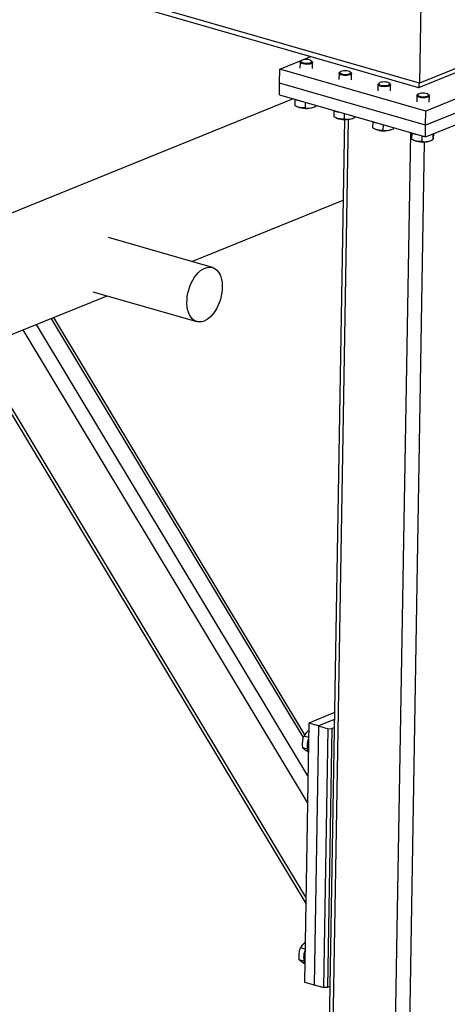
# Model space of a CAD drawing. Header units: millimetres. Extents: x 5 to 589, y 5 to 415.
# Tile 31 of 90: x 217.29 to 226.53, y 35.74 to 57.01. Entities that reach past the tile are written whole.
import ezdxf

# ---------------------------------------------------------------- set-up
doc = ezdxf.new("R2010")
doc.units = ezdxf.units.MM
doc.layers.add('TRAIT-FORT', color=4, linetype='Continuous', lineweight=25)

msp = doc.modelspace()

# ---------------------------------------------------------------- linework, layer by layer
at = {"layer": 'TRAIT-FORT', "color": 4, "linetype": 'Continuous', "lineweight": 25}
for p, q in [((225.924, 55.641), (188.685, 66.355)), ((188.816, 66.219), (225.907, 55.547)), ((241.697, 62.026), (225.924, 55.641)), ((225.909, 55.548), (241.581, 61.891)), ((225.953, 57.37), (225.924, 55.641)), ((222.908, 55.944), (223.581, 56.217)), ((222.903, 55.639), (222.908, 55.944)), ((226.064, 55.036), (222.908, 55.944)), ((223.345, 56.093), (223.343, 55.959)), ((223.373, 56.125), (223.355, 56.11)), ((223.607, 56.105), (223.59, 56.121)), ((223.613, 55.954), (223.616, 56.089)), ((228.608, 56.066), (226.064, 55.036)), ((224.187, 55.851), (224.185, 55.717)), ((224.214, 55.883), (224.196, 55.868)), ((224.448, 55.863), (224.431, 55.879)), ((224.455, 55.712), (224.457, 55.847)), ((228.603, 55.761), (226.059, 54.731)), ((222.899, 55.385), (222.903, 55.639)), ((226.059, 54.731), (222.903, 55.639)), ((225.029, 55.609), (225.026, 55.474)), ((225.056, 55.641), (225.038, 55.625)), ((225.29, 55.621), (225.273, 55.637)), ((225.297, 55.47), (225.299, 55.605)), ((222.899, 55.385), (226.055, 54.477)), ((225.87, 55.367), (225.868, 55.232)), ((225.897, 55.399), (225.879, 55.383)), ((226.055, 54.477), (228.599, 55.507)), ((226.132, 55.379), (226.114, 55.395)), ((226.138, 55.228), (226.14, 55.362)), ((223.2, 55.298), (203.662, 47.39)), ((223.232, 55.288), (223.23, 55.156)), ((223.274, 55.134), (223.293, 55.125)), ((223.456, 55.225), (223.454, 55.104)), ((223.635, 55.119), (223.661, 55.13)), ((223.689, 55.157), (223.689, 55.142)), ((224.074, 55.046), (224.072, 54.914)), ((224.115, 54.892), (224.135, 54.883)), ((224.297, 54.982), (224.295, 54.862)), ((224.477, 54.877), (224.503, 54.888)), ((224.531, 54.915), (224.531, 54.9)), ((226.059, 54.731), (226.064, 55.036)), ((224.307, 54.852), (223.977, 35.283)), ((224.057, 35.224), (224.389, 54.856)), ((224.915, 54.804), (224.913, 54.671)), ((225.139, 54.74), (225.137, 54.62)), ((225.372, 54.673), (225.372, 54.658)), ((226.055, 54.477), (226.059, 54.731)), ((224.957, 54.649), (224.977, 54.641)), ((225.318, 54.635), (225.344, 54.646)), ((225.404, 34.837), (225.737, 54.568)), ((225.757, 54.562), (225.755, 54.429)), ((225.98, 54.498), (225.978, 54.378)), ((226.216, 54.542), (226.214, 54.416)), ((226.226, 54.546), (226.225, 54.505)), ((225.708, 34.843), (226.037, 54.369)), ((225.798, 54.407), (225.818, 54.399)), ((226.16, 54.393), (226.186, 54.403)), ((221.004, 51.785), (224.278, 53.11)), ((221.451, 51.656), (219.207, 52.302)), ((218.87, 51.133), (221.115, 50.487)), ((204.575, 45.135), (219.176, 51.045)), ((223.515, 40.677), (217.649, 50.427)), ((223.42, 41.5), (217.971, 50.558)), ((223.448, 41.561), (218.023, 50.579)), ((223.505, 40.101), (217.362, 50.311)), ((216.277, 49.872), (223.468, 37.918)), ((223.471, 38.053), (216.344, 49.899)), ((224.091, 42.039), (223.534, 41.814)), ((223.534, 41.814), (223.44, 36.219)), ((223.745, 41.754), (223.534, 41.814)), ((223.745, 41.754), (223.65, 36.159)), ((224.088, 41.893), (223.745, 41.754)), ((223.745, 41.754), (223.955, 41.693)), ((223.86, 36.098), (223.955, 41.693)), ((224.031, 41.695), (223.936, 36.1)), ((223.955, 41.693), (224.031, 41.695)), ((224.031, 41.695), (224.085, 41.717)), ((223.529, 41.505), (223.431, 41.533)), ((223.507, 41.248), (223.406, 41.277)), ((223.452, 36.927), (223.353, 36.956)), ((223.43, 36.671), (223.329, 36.7)), ((223.44, 36.219), (223.65, 36.159)), ((223.65, 36.159), (223.86, 36.098)), ((223.936, 36.1), (223.86, 36.098)), ((223.991, 36.122), (223.936, 36.1))]:
    msp.add_line(p, q, dxfattribs=at)
at = {"layer": 'TRAIT-FORT', "color": 4, "linetype": 'Continuous', "lineweight": 25, "flags": 128}
for points in [[(223.346, 56.095), (223.352, 56.107), (223.355, 56.11)], [(223.607, 56.105), (223.615, 56.093), (223.613, 56.081), (223.602, 56.069), (223.581, 56.059), (223.554, 56.052), (223.52, 56.047), (223.484, 56.045), (223.447, 56.047), (223.413, 56.053), (223.384, 56.061), (223.362, 56.071), (223.349, 56.083), (223.346, 56.095), (223.346, 56.095)], [(223.365, 56.112), (223.368, 56.101), (223.382, 56.09), (223.404, 56.08), (223.434, 56.074), (223.467, 56.07), (223.502, 56.07), (223.534, 56.073), (223.562, 56.08), (223.583, 56.089), (223.595, 56.1), (223.596, 56.111), (223.588, 56.123), (223.569, 56.133), (223.543, 56.141), (223.512, 56.146), (223.477, 56.148), (223.443, 56.147), (223.413, 56.142), (223.388, 56.134), (223.371, 56.124), (223.365, 56.112)], [(224.187, 55.853), (224.194, 55.865), (224.196, 55.868)], [(224.448, 55.863), (224.457, 55.851), (224.455, 55.839), (224.444, 55.827), (224.423, 55.817), (224.395, 55.809), (224.362, 55.805), (224.325, 55.803), (224.289, 55.805), (224.255, 55.81), (224.226, 55.818), (224.204, 55.829), (224.191, 55.841), (224.187, 55.853), (224.187, 55.853)], [(224.206, 55.87), (224.21, 55.859), (224.224, 55.848), (224.246, 55.838), (224.275, 55.832), (224.309, 55.828), (224.343, 55.828), (224.376, 55.831), (224.404, 55.838), (224.425, 55.847), (224.436, 55.858), (224.438, 55.869), (224.429, 55.881), (224.411, 55.891), (224.385, 55.899), (224.353, 55.904), (224.319, 55.906), (224.285, 55.905), (224.254, 55.9), (224.229, 55.892), (224.213, 55.882), (224.206, 55.87)], [(225.029, 55.611), (225.035, 55.623), (225.038, 55.625)], [(225.29, 55.621), (225.298, 55.609), (225.297, 55.597), (225.285, 55.585), (225.265, 55.575), (225.237, 55.567), (225.203, 55.563), (225.167, 55.561), (225.13, 55.563), (225.096, 55.568), (225.067, 55.576), (225.045, 55.587), (225.032, 55.599), (225.029, 55.611), (225.029, 55.611)], [(225.048, 55.628), (225.052, 55.616), (225.065, 55.605), (225.088, 55.596), (225.117, 55.589), (225.15, 55.586), (225.185, 55.586), (225.218, 55.589), (225.246, 55.595), (225.266, 55.605), (225.278, 55.615), (225.28, 55.627), (225.271, 55.639), (225.253, 55.649), (225.226, 55.657), (225.195, 55.662), (225.16, 55.664), (225.126, 55.662), (225.096, 55.658), (225.071, 55.65), (225.055, 55.64), (225.048, 55.628)], [(225.87, 55.369), (225.877, 55.381), (225.879, 55.383)], [(226.132, 55.379), (226.14, 55.367), (226.138, 55.355), (226.127, 55.343), (226.106, 55.333), (226.078, 55.325), (226.045, 55.32), (226.008, 55.319), (225.972, 55.321), (225.938, 55.326), (225.909, 55.334), (225.887, 55.345), (225.874, 55.356), (225.87, 55.369), (225.87, 55.369)], [(225.889, 55.386), (225.893, 55.374), (225.907, 55.363), (225.929, 55.354), (225.958, 55.347), (225.992, 55.344), (226.026, 55.344), (226.059, 55.347), (226.087, 55.353), (226.108, 55.362), (226.12, 55.373), (226.121, 55.385), (226.112, 55.396), (226.094, 55.407), (226.068, 55.415), (226.036, 55.42), (226.002, 55.422), (225.968, 55.42), (225.937, 55.415), (225.913, 55.408), (225.896, 55.397), (225.889, 55.386)], [(221.273, 50.5), (221.226, 50.485), (221.179, 50.479), (221.134, 50.483), (221.091, 50.496), (221.051, 50.518), (221.015, 50.549), (220.983, 50.588), (220.956, 50.635), (220.934, 50.688), (220.917, 50.748), (220.907, 50.813), (220.902, 50.882), (220.903, 50.954), (220.91, 51.027), (220.923, 51.102), (220.942, 51.176), (220.966, 51.248), (220.995, 51.318), (221.029, 51.383), (221.067, 51.444), (221.108, 51.499), (221.152, 51.547), (221.198, 51.588), (221.245, 51.62), (221.293, 51.644), (221.341, 51.659), (221.387, 51.664), (221.433, 51.661), (221.475, 51.648), (221.515, 51.626), (221.551, 51.595), (221.583, 51.556), (221.611, 51.509), (221.633, 51.455), (221.649, 51.396), (221.66, 51.331), (221.665, 51.262), (221.663, 51.19), (221.656, 51.116), (221.643, 51.042), (221.624, 50.968), (221.6, 50.896), (221.571, 50.826), (221.537, 50.76), (221.5, 50.7), (221.459, 50.645), (221.415, 50.597), (221.369, 50.556), (221.321, 50.524), (221.273, 50.5)]]:
    msp.add_lwpolyline(points, dxfattribs=at)
at = {"layer": 'TRAIT-FORT', "color": 4, "linetype": 'Continuous', "lineweight": 25}
for centre, radius, start, end in [((223.408, 55.691), 0.439, 246.0459, 261.851), ((223.472, 55.605), 0.512, 249.5554, 288.5101), ((224.249, 55.449), 0.439, 246.0459, 261.851), ((224.314, 55.363), 0.512, 249.5554, 288.5101), ((225.091, 55.207), 0.439, 246.0459, 261.851), ((225.155, 55.121), 0.512, 249.5554, 288.5101), ((225.932, 54.965), 0.439, 246.0459, 261.851), ((225.997, 54.879), 0.512, 249.5554, 288.5101), ((223.906, 41.328), 0.406, 158.6282, 199.4373), ((223.829, 36.751), 0.406, 158.6282, 199.4373)]:
    msp.add_arc(centre, radius, start, end, dxfattribs=at)
msp.add_ellipse((225.899, 55.718), major_axis=(-0.009, 0.171), ratio=0.13394, start_param=3.09539, end_param=4.235362, dxfattribs=at)
msp.add_ellipse((225.899, 55.718), major_axis=(-0.009, 0.171), ratio=0.13394, start_param=3.09539, end_param=4.235362, dxfattribs=at)
for points, knots in [([(223.454, 55.104), (223.434, 55.103), (223.395, 55.101), (223.337, 55.11), (223.281, 55.129), (223.247, 55.147), (223.23, 55.156)], [0, 0, 0, 0, 0.264605, 0.534948, 0.765343, 1, 1, 1, 1]), ([(223.454, 55.104), (223.474, 55.102), (223.515, 55.097), (223.576, 55.103), (223.635, 55.118), (223.671, 55.134), (223.689, 55.142)], [0, 0, 0, 0, 0.264605, 0.534948, 0.765343, 1, 1, 1, 1]), ([(223.693, 55.156), (223.692, 55.152), (223.691, 55.145), (223.689, 55.143), (223.689, 55.142)], [0, 0, 0, 0, 0.710744, 1, 1, 1, 1]), ([(224.295, 54.862), (224.276, 54.861), (224.236, 54.859), (224.178, 54.868), (224.123, 54.887), (224.089, 54.905), (224.072, 54.914)], [0, 0, 0, 0, 0.264605, 0.534948, 0.765343, 1, 1, 1, 1]), ([(224.295, 54.862), (224.315, 54.86), (224.357, 54.855), (224.418, 54.861), (224.476, 54.876), (224.512, 54.892), (224.531, 54.9)], [0, 0, 0, 0, 0.264605, 0.534948, 0.765343, 1, 1, 1, 1]), ([(224.534, 54.914), (224.533, 54.909), (224.532, 54.903), (224.531, 54.9), (224.531, 54.9)], [0, 0, 0, 0, 0.710744, 1, 1, 1, 1]), ([(225.137, 54.62), (225.117, 54.619), (225.078, 54.617), (225.02, 54.626), (224.964, 54.645), (224.93, 54.663), (224.913, 54.671)], [0, 0, 0, 0, 0.264605, 0.534948, 0.765343, 1, 1, 1, 1]), ([(225.376, 54.672), (225.375, 54.667), (225.374, 54.661), (225.372, 54.658), (225.372, 54.658)], [0, 0, 0, 0, 0.7107441, 1, 1, 1, 1]), ([(225.137, 54.62), (225.157, 54.618), (225.198, 54.613), (225.259, 54.619), (225.318, 54.634), (225.354, 54.65), (225.372, 54.658)], [0, 0, 0, 0, 0.264605, 0.534948, 0.765343, 1, 1, 1, 1]), ([(226.225, 54.505), (226.224, 54.486), (226.221, 54.454), (226.218, 54.428), (226.215, 54.419), (226.214, 54.416), (226.214, 54.416)], [0, 0, 0, 0, 0.385549, 0.637642, 0.896546, 1, 1, 1, 1]), ([(225.978, 54.378), (225.959, 54.377), (225.919, 54.374), (225.861, 54.384), (225.806, 54.403), (225.772, 54.42), (225.755, 54.429)], [0, 0, 0, 0, 0.264605, 0.534948, 0.765343, 1, 1, 1, 1]), ([(225.978, 54.378), (225.999, 54.375), (226.04, 54.371), (226.101, 54.377), (226.159, 54.392), (226.195, 54.408), (226.214, 54.416)], [0, 0, 0, 0, 0.264605, 0.534948, 0.765343, 1, 1, 1, 1]), ([(223.406, 41.277), (223.403, 41.311), (223.397, 41.368), (223.406, 41.446), (223.418, 41.497), (223.428, 41.525), (223.431, 41.533)], [0, 0, 0, 0, 0.385549, 0.637642, 0.896546, 1, 1, 1, 1]), ([(223.531, 41.653), (223.516, 41.639), (223.487, 41.614), (223.454, 41.573), (223.438, 41.546), (223.431, 41.533)], [0, 0, 0, 0, 0.360205, 0.677171, 1, 1, 1, 1]), ([(223.524, 41.188), (223.512, 41.195), (223.484, 41.212), (223.451, 41.236), (223.423, 41.258), (223.412, 41.271), (223.406, 41.277)], [0, 0, 0, 0, 0.207711, 0.498969, 0.747189, 1, 1, 1, 1]), ([(223.454, 37.075), (223.439, 37.062), (223.409, 37.036), (223.377, 36.996), (223.361, 36.969), (223.353, 36.956)], [0, 0, 0, 0, 0.360205, 0.677171, 1, 1, 1, 1]), ([(223.329, 36.7), (223.325, 36.734), (223.32, 36.791), (223.329, 36.869), (223.341, 36.919), (223.351, 36.948), (223.353, 36.956)], [0, 0, 0, 0, 0.385549, 0.637642, 0.896546, 1, 1, 1, 1]), ([(223.446, 36.611), (223.435, 36.618), (223.407, 36.635), (223.374, 36.658), (223.346, 36.681), (223.334, 36.693), (223.329, 36.7)], [0, 0, 0, 0, 0.207711, 0.498969, 0.747189, 1, 1, 1, 1])]:
    msp.add_open_spline(points, degree=3, knots=knots, dxfattribs=at)

doc.saveas('drawing.dxf')
